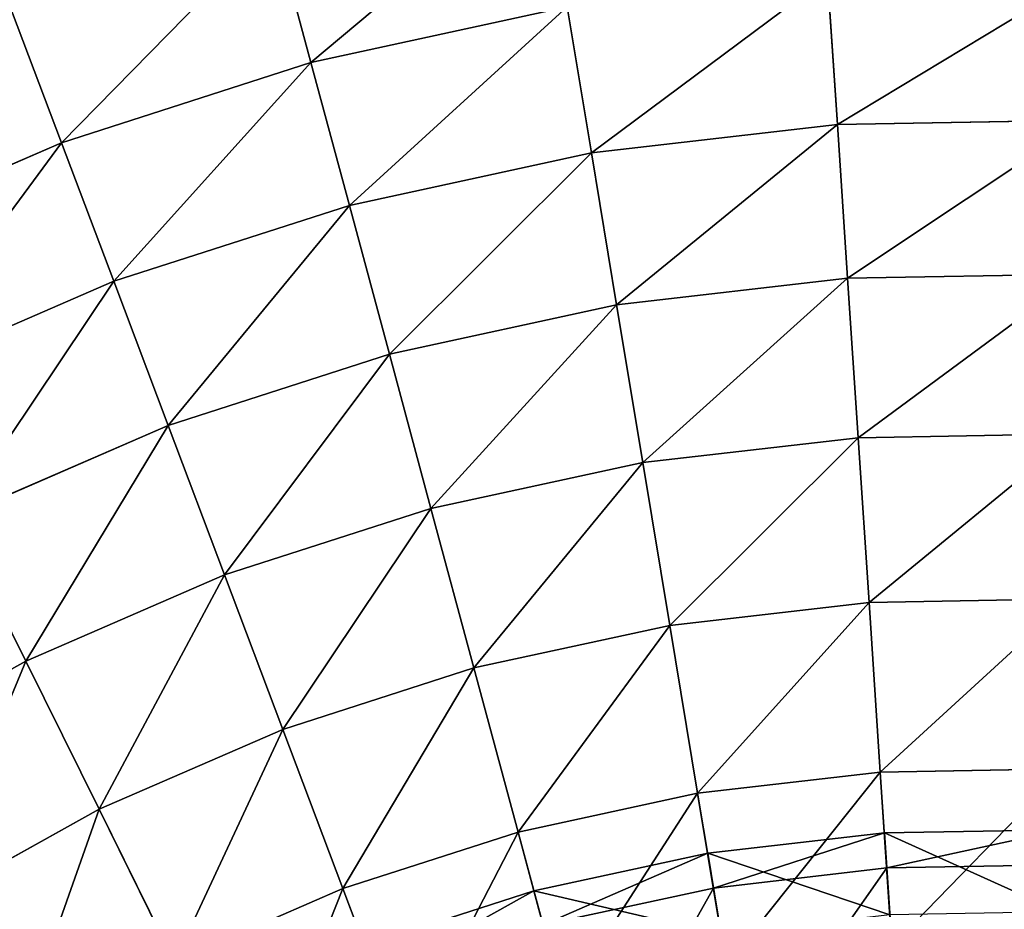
# Model space of a CAD drawing. Extents: x 5 to 965, y 4 to 104.
# Tile 65 of 256: x 43 to 55, y 75 to 86. Entities that reach past the tile are written whole.
import ezdxf

# ---------------------------------------------------------------- set-up
doc = ezdxf.new("R2010")
doc.units = 0
doc.layers.get('0').update_dxf_attribs({"color": 13, "linetype": 'CONTINUOUS'})

# ---------------------------------------------------------------- blocks, each defined once
blk = doc.blocks.new('COMPONENT_4')
for p, q in [((41.263, 82.382, 12.892), (40.801, 84.101, 14.584)), ((41.263, 82.382, 86.987), (40.801, 84.101, 85.295)), ((47.876, 81.603, 11.289), (47.752, 83.459, 12.892)), ((47.752, 83.459, 86.987), (47.876, 81.603, 88.59)), ((38.128, 81.372, 12.892), (37.5, 83.037, 14.584)), ((38.128, 81.372, 86.987), (37.5, 83.037, 85.295)), ((44.481, 83.08, 12.892), (41.263, 82.382, 12.892)), ((44.481, 83.08, 86.987), (41.263, 82.382, 86.987)), ((44.786, 81.245, 11.289), (44.481, 83.08, 12.892)), ((44.481, 83.08, 86.987), (44.786, 81.245, 88.59)), ((41.263, 82.382, 12.892), (38.128, 81.372, 12.892)), ((41.263, 82.382, 86.987), (38.128, 81.372, 86.987)), ((41.746, 80.585, 11.289), (41.263, 82.382, 12.892)), ((41.746, 80.585, 88.59), (41.263, 82.382, 86.987)), ((50.986, 81.656, 11.289), (47.876, 81.603, 11.289)), ((50.986, 81.656, 88.59), (47.876, 81.603, 88.59)), ((47.876, 81.603, 11.289), (44.786, 81.245, 11.289)), ((47.876, 81.603, 88.59), (44.786, 81.245, 88.59)), ((48.004, 79.67, 9.779), (47.876, 81.603, 11.289)), ((47.876, 81.603, 88.59), (48.004, 79.67, 90.1)), ((38.128, 81.372, 12.892), (35.108, 80.06, 12.892)), ((38.128, 81.372, 86.987), (35.108, 80.06, 86.987)), ((38.785, 79.631, 11.289), (38.128, 81.372, 12.892)), ((38.785, 79.631, 88.59), (38.128, 81.372, 86.987)), ((44.786, 81.245, 11.289), (41.746, 80.585, 11.289)), ((44.786, 81.245, 88.59), (41.746, 80.585, 88.59)), ((45.103, 79.334, 9.779), (44.786, 81.245, 11.289)), ((44.786, 81.245, 88.59), (45.103, 79.334, 90.1)), ((41.746, 80.585, 11.289), (38.785, 79.631, 11.289)), ((41.746, 80.585, 88.59), (38.785, 79.631, 88.59)), ((42.249, 78.715, 9.779), (41.746, 80.585, 11.289)), ((42.249, 78.715, 90.1), (41.746, 80.585, 88.59)), ((48.004, 79.67, 9.779), (45.103, 79.334, 9.779)), ((48.004, 79.67, 90.1), (45.103, 79.334, 90.1)), ((50.924, 79.72, 9.779), (48.004, 79.67, 9.779)), ((50.924, 79.72, 90.1), (48.004, 79.67, 90.1)), ((48.137, 77.665, 8.366), (48.004, 79.67, 9.779)), ((48.004, 79.67, 90.1), (48.137, 77.665, 91.513)), ((38.785, 79.631, 11.289), (35.932, 78.392, 11.289)), ((38.785, 79.631, 88.59), (35.932, 78.392, 88.59)), ((39.469, 77.819, 9.779), (38.785, 79.631, 11.289)), ((39.469, 77.819, 90.1), (38.785, 79.631, 88.59)), ((45.103, 79.334, 9.779), (42.249, 78.715, 9.779)), ((45.103, 79.334, 90.1), (42.249, 78.715, 90.1)), ((45.432, 77.352, 8.366), (45.103, 79.334, 9.779)), ((45.103, 79.334, 90.1), (45.432, 77.352, 91.513)), ((42.249, 78.715, 9.779), (39.469, 77.819, 9.779)), ((42.249, 78.715, 90.1), (39.469, 77.819, 90.1)), ((42.77, 76.775, 8.366), (42.249, 78.715, 9.779)), ((42.77, 76.775, 91.513), (42.249, 78.715, 90.1)), ((39.469, 77.819, 9.779), (36.79, 76.655, 9.779)), ((39.469, 77.819, 90.1), (36.79, 76.655, 90.1)), ((40.178, 75.94, 8.366), (39.469, 77.819, 9.779)), ((40.178, 75.94, 91.513), (39.469, 77.819, 90.1)), ((50.86, 77.712, 8.366), (48.137, 77.665, 8.366)), ((50.86, 77.712, 91.513), (48.137, 77.665, 91.513)), ((48.137, 77.665, 8.366), (45.432, 77.352, 8.366)), ((48.137, 77.665, 91.513), (45.432, 77.352, 91.513)), ((48.274, 75.594, 7.053), (48.137, 77.665, 8.366)), ((48.137, 77.665, 91.513), (48.274, 75.594, 92.826)), ((45.432, 77.352, 8.366), (42.77, 76.775, 8.366)), ((45.432, 77.352, 91.513), (42.77, 76.775, 91.513)), ((45.771, 75.304, 7.053), (45.432, 77.352, 8.366)), ((45.432, 77.352, 91.513), (45.771, 75.304, 92.826)), ((42.77, 76.775, 8.366), (40.178, 75.94, 8.366)), ((42.77, 76.775, 91.513), (40.178, 75.94, 91.513)), ((43.309, 74.77, 7.053), (42.77, 76.775, 8.366)), ((43.309, 74.77, 92.826), (42.77, 76.775, 91.513)), ((37.68, 74.854, 8.366), (36.79, 76.655, 9.779)), ((37.68, 74.854, 91.513), (36.79, 76.655, 90.1)), ((40.178, 75.94, 8.366), (37.68, 74.854, 8.366)), ((40.178, 75.94, 91.513), (37.68, 74.854, 91.513)), ((40.911, 73.997, 7.053), (40.178, 75.94, 8.366)), ((40.911, 73.997, 92.826), (40.178, 75.94, 91.513)), ((48.274, 75.594, 7.053), (45.771, 75.304, 7.053)), ((48.274, 75.594, 92.826), (45.771, 75.304, 92.826)), ((50.794, 75.637, 7.053), (48.274, 75.594, 7.053)), ((50.794, 75.637, 92.826), (48.274, 75.594, 92.826)), ((48.416, 73.461, 5.844), (48.274, 75.594, 7.053)), ((48.274, 75.594, 92.826), (48.416, 73.461, 94.036)), ((45.771, 75.304, 7.053), (43.309, 74.77, 7.053)), ((45.771, 75.304, 92.826), (43.309, 74.77, 92.826)), ((46.121, 73.195, 5.844), (45.771, 75.304, 7.053)), ((45.771, 75.304, 92.826), (46.121, 73.195, 94.036)), ((37.68, 74.854, 8.366), (35.301, 73.529, 8.366)), ((37.68, 74.854, 91.513), (35.301, 73.529, 91.513)), ((38.6, 72.993, 7.053), (37.68, 74.854, 8.366)), ((38.6, 72.993, 92.826), (37.68, 74.854, 91.513)), ((43.309, 74.77, 7.053), (40.911, 73.997, 7.053)), ((43.309, 74.77, 92.826), (40.911, 73.997, 92.826)), ((43.864, 72.705, 5.844), (43.309, 74.77, 7.053)), ((43.864, 72.705, 94.036), (43.309, 74.77, 92.826)), ((40.911, 73.997, 7.053), (38.6, 72.993, 7.053)), ((40.911, 73.997, 92.826), (38.6, 72.993, 92.826)), ((41.665, 71.997, 5.844), (40.911, 73.997, 7.053)), ((41.665, 71.997, 94.036), (40.911, 73.997, 92.826)), ((50.726, 73.501, 5.844), (48.416, 73.461, 5.844)), ((50.726, 73.501, 94.036), (48.416, 73.461, 94.036)), ((48.416, 73.461, 5.844), (46.121, 73.195, 5.844)), ((48.416, 73.461, 94.036), (46.121, 73.195, 94.036)), ((48.561, 71.271, 4.74), (48.416, 73.461, 5.844)), ((48.416, 73.461, 94.036), (48.561, 71.271, 95.139)), ((46.121, 73.195, 5.844), (43.864, 72.705, 5.844)), ((46.121, 73.195, 94.036), (43.864, 72.705, 94.036)), ((46.481, 71.03, 4.74), (46.121, 73.195, 5.844)), ((46.121, 73.195, 94.036), (46.481, 71.03, 95.139)), ((38.6, 72.993, 7.053), (36.398, 71.767, 7.053)), ((38.6, 72.993, 92.826), (36.398, 71.767, 92.826)), ((39.547, 71.077, 5.844), (38.6, 72.993, 7.053)), ((39.547, 71.077, 94.036), (38.6, 72.993, 92.826)), ((43.864, 72.705, 5.844), (41.665, 71.997, 5.844)), ((43.864, 72.705, 94.036), (41.665, 71.997, 94.036)), ((44.434, 70.586, 4.74), (43.864, 72.705, 5.844)), ((44.434, 70.586, 95.139), (43.864, 72.705, 94.036)), ((41.665, 71.997, 5.844), (39.547, 71.077, 5.844)), ((41.665, 71.997, 94.036), (39.547, 71.077, 94.036)), ((42.44, 69.944, 4.74), (41.665, 71.997, 5.844)), ((42.44, 69.944, 95.139), (41.665, 71.997, 94.036))]:
    blk.add_line(p, q)
mesh = blk.add_polyface()
corners = [(44.19, 84.836, 14.584), (41.263, 82.382, 12.892), (40.801, 84.101, 14.584), (44.481, 83.08, 12.892)]
mesh.append_faces([[corners[k] for k in face] for face in [(0, 1, 2), (1, 0, 3)]], dxfattribs={"vtx0": -1})
mesh = blk.add_polyface()
corners = [(41.263, 82.382, 86.987), (44.19, 84.836, 85.295), (40.801, 84.101, 85.295), (44.481, 83.08, 86.987)]
mesh.append_faces([[corners[k] for k in face] for face in [(0, 1, 2), (1, 0, 3)]], dxfattribs={"vtx0": -1})
mesh = blk.add_polyface()
corners = [(40.801, 84.101, 14.584), (38.128, 81.372, 12.892), (37.5, 83.037, 14.584), (41.263, 82.382, 12.892)]
mesh.append_faces([[corners[k] for k in face] for face in [(0, 1, 2), (1, 0, 3)]], dxfattribs={"vtx0": -1})
mesh = blk.add_polyface()
corners = [(38.128, 81.372, 86.987), (40.801, 84.101, 85.295), (37.5, 83.037, 85.295), (41.263, 82.382, 86.987)]
mesh.append_faces([[corners[k] for k in face] for face in [(0, 1, 2), (1, 0, 3)]], dxfattribs={"vtx0": -1})
mesh = blk.add_polyface()
corners = [(51.045, 83.516, 12.892), (47.876, 81.603, 11.289), (47.752, 83.459, 12.892), (50.986, 81.656, 11.289)]
mesh.append_faces([[corners[k] for k in face] for face in [(0, 1, 2), (1, 0, 3)]], dxfattribs={"vtx0": -1})
mesh = blk.add_polyface()
corners = [(47.876, 81.603, 88.59), (51.045, 83.516, 86.987), (47.752, 83.459, 86.987), (50.986, 81.656, 88.59)]
mesh.append_faces([[corners[k] for k in face] for face in [(0, 1, 2), (1, 0, 3)]], dxfattribs={"vtx0": -1})
mesh = blk.add_polyface()
corners = [(47.752, 83.459, 12.892), (44.786, 81.245, 11.289), (44.481, 83.08, 12.892), (47.876, 81.603, 11.289)]
mesh.append_faces([[corners[k] for k in face] for face in [(0, 1, 2), (1, 0, 3)]], dxfattribs={"vtx0": -1})
mesh = blk.add_polyface()
corners = [(44.786, 81.245, 88.59), (47.752, 83.459, 86.987), (44.481, 83.08, 86.987), (47.876, 81.603, 88.59)]
mesh.append_faces([[corners[k] for k in face] for face in [(0, 1, 2), (1, 0, 3)]], dxfattribs={"vtx0": -1})
mesh = blk.add_polyface()
corners = [(37.5, 83.037, 14.584), (35.108, 80.06, 12.892), (34.319, 81.655, 14.584), (38.128, 81.372, 12.892)]
mesh.append_faces([[corners[k] for k in face] for face in [(0, 1, 2), (1, 0, 3)]], dxfattribs={"vtx0": -1})
mesh = blk.add_polyface()
corners = [(35.108, 80.06, 86.987), (37.5, 83.037, 85.295), (34.319, 81.655, 85.295), (38.128, 81.372, 86.987)]
mesh.append_faces([[corners[k] for k in face] for face in [(0, 1, 2), (1, 0, 3)]], dxfattribs={"vtx0": -1})
mesh = blk.add_polyface()
corners = [(44.481, 83.08, 12.892), (41.746, 80.585, 11.289), (41.263, 82.382, 12.892), (44.786, 81.245, 11.289)]
mesh.append_faces([[corners[k] for k in face] for face in [(0, 1, 2), (1, 0, 3)]], dxfattribs={"vtx0": -1})
mesh = blk.add_polyface()
corners = [(41.746, 80.585, 88.59), (44.481, 83.08, 86.987), (41.263, 82.382, 86.987), (44.786, 81.245, 88.59)]
mesh.append_faces([[corners[k] for k in face] for face in [(0, 1, 2), (1, 0, 3)]], dxfattribs={"vtx0": -1})
mesh = blk.add_polyface()
corners = [(41.263, 82.382, 12.892), (38.785, 79.631, 11.289), (38.128, 81.372, 12.892), (41.746, 80.585, 11.289)]
mesh.append_faces([[corners[k] for k in face] for face in [(0, 1, 2), (1, 0, 3)]], dxfattribs={"vtx0": -1})
mesh = blk.add_polyface()
corners = [(38.785, 79.631, 88.59), (41.263, 82.382, 86.987), (38.128, 81.372, 86.987), (41.746, 80.585, 88.59)]
mesh.append_faces([[corners[k] for k in face] for face in [(0, 1, 2), (1, 0, 3)]], dxfattribs={"vtx0": -1})
mesh = blk.add_polyface()
corners = [(50.986, 81.656, 11.289), (48.004, 79.67, 9.779), (47.876, 81.603, 11.289), (50.924, 79.72, 9.779)]
mesh.append_faces([[corners[k] for k in face] for face in [(0, 1, 2), (1, 0, 3)]], dxfattribs={"vtx0": -1})
mesh = blk.add_polyface()
corners = [(48.004, 79.67, 90.1), (50.986, 81.656, 88.59), (47.876, 81.603, 88.59), (50.924, 79.72, 90.1)]
mesh.append_faces([[corners[k] for k in face] for face in [(0, 1, 2), (1, 0, 3)]], dxfattribs={"vtx0": -1})
mesh = blk.add_polyface()
corners = [(47.876, 81.603, 11.289), (45.103, 79.334, 9.779), (44.786, 81.245, 11.289), (48.004, 79.67, 9.779)]
mesh.append_faces([[corners[k] for k in face] for face in [(0, 1, 2), (1, 0, 3)]], dxfattribs={"vtx0": -1})
mesh = blk.add_polyface()
corners = [(45.103, 79.334, 90.1), (47.876, 81.603, 88.59), (44.786, 81.245, 88.59), (48.004, 79.67, 90.1)]
mesh.append_faces([[corners[k] for k in face] for face in [(0, 1, 2), (1, 0, 3)]], dxfattribs={"vtx0": -1})
mesh = blk.add_polyface()
corners = [(38.128, 81.372, 12.892), (35.932, 78.392, 11.289), (35.108, 80.06, 12.892), (38.785, 79.631, 11.289)]
mesh.append_faces([[corners[k] for k in face] for face in [(0, 1, 2), (1, 0, 3)]], dxfattribs={"vtx0": -1})
mesh = blk.add_polyface()
corners = [(35.932, 78.392, 88.59), (38.128, 81.372, 86.987), (35.108, 80.06, 86.987), (38.785, 79.631, 88.59)]
mesh.append_faces([[corners[k] for k in face] for face in [(0, 1, 2), (1, 0, 3)]], dxfattribs={"vtx0": -1})
mesh = blk.add_polyface()
corners = [(44.786, 81.245, 11.289), (42.249, 78.715, 9.779), (41.746, 80.585, 11.289), (45.103, 79.334, 9.779)]
mesh.append_faces([[corners[k] for k in face] for face in [(0, 1, 2), (1, 0, 3)]], dxfattribs={"vtx0": -1})
mesh = blk.add_polyface()
corners = [(42.249, 78.715, 90.1), (44.786, 81.245, 88.59), (41.746, 80.585, 88.59), (45.103, 79.334, 90.1)]
mesh.append_faces([[corners[k] for k in face] for face in [(0, 1, 2), (1, 0, 3)]], dxfattribs={"vtx0": -1})
mesh = blk.add_polyface()
corners = [(41.746, 80.585, 11.289), (39.469, 77.819, 9.779), (38.785, 79.631, 11.289), (42.249, 78.715, 9.779)]
mesh.append_faces([[corners[k] for k in face] for face in [(0, 1, 2), (1, 0, 3)]], dxfattribs={"vtx0": -1})
mesh = blk.add_polyface()
corners = [(39.469, 77.819, 90.1), (41.746, 80.585, 88.59), (38.785, 79.631, 88.59), (42.249, 78.715, 90.1)]
mesh.append_faces([[corners[k] for k in face] for face in [(0, 1, 2), (1, 0, 3)]], dxfattribs={"vtx0": -1})
mesh = blk.add_polyface()
corners = [(48.004, 79.67, 9.779), (45.432, 77.352, 8.366), (45.103, 79.334, 9.779), (48.137, 77.665, 8.366)]
mesh.append_faces([[corners[k] for k in face] for face in [(0, 1, 2), (1, 0, 3)]], dxfattribs={"vtx0": -1})
mesh = blk.add_polyface()
corners = [(45.432, 77.352, 91.513), (48.004, 79.67, 90.1), (45.103, 79.334, 90.1), (48.137, 77.665, 91.513)]
mesh.append_faces([[corners[k] for k in face] for face in [(0, 1, 2), (1, 0, 3)]], dxfattribs={"vtx0": -1})
mesh = blk.add_polyface()
corners = [(50.924, 79.72, 9.779), (48.137, 77.665, 8.366), (48.004, 79.67, 9.779), (50.86, 77.712, 8.366)]
mesh.append_faces([[corners[k] for k in face] for face in [(0, 1, 2), (1, 0, 3)]], dxfattribs={"vtx0": -1})
mesh = blk.add_polyface()
corners = [(48.137, 77.665, 91.513), (50.924, 79.72, 90.1), (48.004, 79.67, 90.1), (50.86, 77.712, 91.513)]
mesh.append_faces([[corners[k] for k in face] for face in [(0, 1, 2), (1, 0, 3)]], dxfattribs={"vtx0": -1})
mesh = blk.add_polyface()
corners = [(38.785, 79.631, 11.289), (36.79, 76.655, 9.779), (35.932, 78.392, 11.289), (39.469, 77.819, 9.779)]
mesh.append_faces([[corners[k] for k in face] for face in [(0, 1, 2), (1, 0, 3)]], dxfattribs={"vtx0": -1})
mesh = blk.add_polyface()
corners = [(36.79, 76.655, 90.1), (38.785, 79.631, 88.59), (35.932, 78.392, 88.59), (39.469, 77.819, 90.1)]
mesh.append_faces([[corners[k] for k in face] for face in [(0, 1, 2), (1, 0, 3)]], dxfattribs={"vtx0": -1})
mesh = blk.add_polyface()
corners = [(45.103, 79.334, 9.779), (42.77, 76.775, 8.366), (42.249, 78.715, 9.779), (45.432, 77.352, 8.366)]
mesh.append_faces([[corners[k] for k in face] for face in [(0, 1, 2), (1, 0, 3)]], dxfattribs={"vtx0": -1})
mesh = blk.add_polyface()
corners = [(42.77, 76.775, 91.513), (45.103, 79.334, 90.1), (42.249, 78.715, 90.1), (45.432, 77.352, 91.513)]
mesh.append_faces([[corners[k] for k in face] for face in [(0, 1, 2), (1, 0, 3)]], dxfattribs={"vtx0": -1})
mesh = blk.add_polyface()
corners = [(42.249, 78.715, 9.779), (40.178, 75.94, 8.366), (39.469, 77.819, 9.779), (42.77, 76.775, 8.366)]
mesh.append_faces([[corners[k] for k in face] for face in [(0, 1, 2), (1, 0, 3)]], dxfattribs={"vtx0": -1})
mesh = blk.add_polyface()
corners = [(40.178, 75.94, 91.513), (42.249, 78.715, 90.1), (39.469, 77.819, 90.1), (42.77, 76.775, 91.513)]
mesh.append_faces([[corners[k] for k in face] for face in [(0, 1, 2), (1, 0, 3)]], dxfattribs={"vtx0": -1})
mesh = blk.add_polyface()
corners = [(39.469, 77.819, 9.779), (37.68, 74.854, 8.366), (36.79, 76.655, 9.779), (40.178, 75.94, 8.366)]
mesh.append_faces([[corners[k] for k in face] for face in [(0, 1, 2), (1, 0, 3)]], dxfattribs={"vtx0": -1})
mesh = blk.add_polyface()
corners = [(37.68, 74.854, 91.513), (39.469, 77.819, 90.1), (36.79, 76.655, 90.1), (40.178, 75.94, 91.513)]
mesh.append_faces([[corners[k] for k in face] for face in [(0, 1, 2), (1, 0, 3)]], dxfattribs={"vtx0": -1})
mesh = blk.add_polyface()
corners = [(50.86, 77.712, 8.366), (48.274, 75.594, 7.053), (48.137, 77.665, 8.366), (50.794, 75.637, 7.053)]
mesh.append_faces([[corners[k] for k in face] for face in [(0, 1, 2), (1, 0, 3)]], dxfattribs={"vtx0": -1})
mesh = blk.add_polyface()
corners = [(48.274, 75.594, 92.826), (50.86, 77.712, 91.513), (48.137, 77.665, 91.513), (50.794, 75.637, 92.826)]
mesh.append_faces([[corners[k] for k in face] for face in [(0, 1, 2), (1, 0, 3)]], dxfattribs={"vtx0": -1})
mesh = blk.add_polyface()
corners = [(48.137, 77.665, 8.366), (45.771, 75.304, 7.053), (45.432, 77.352, 8.366), (48.274, 75.594, 7.053)]
mesh.append_faces([[corners[k] for k in face] for face in [(0, 1, 2), (1, 0, 3)]], dxfattribs={"vtx0": -1})
mesh = blk.add_polyface()
corners = [(45.771, 75.304, 92.826), (48.137, 77.665, 91.513), (45.432, 77.352, 91.513), (48.274, 75.594, 92.826)]
mesh.append_faces([[corners[k] for k in face] for face in [(0, 1, 2), (1, 0, 3)]], dxfattribs={"vtx0": -1})
mesh = blk.add_polyface()
corners = [(45.432, 77.352, 8.366), (43.309, 74.77, 7.053), (42.77, 76.775, 8.366), (45.771, 75.304, 7.053)]
mesh.append_faces([[corners[k] for k in face] for face in [(0, 1, 2), (1, 0, 3)]], dxfattribs={"vtx0": -1})
mesh = blk.add_polyface()
corners = [(43.309, 74.77, 92.826), (45.432, 77.352, 91.513), (42.77, 76.775, 91.513), (45.771, 75.304, 92.826)]
mesh.append_faces([[corners[k] for k in face] for face in [(0, 1, 2), (1, 0, 3)]], dxfattribs={"vtx0": -1})
mesh = blk.add_polyface()
corners = [(42.77, 76.775, 8.366), (40.911, 73.997, 7.053), (40.178, 75.94, 8.366), (43.309, 74.77, 7.053)]
mesh.append_faces([[corners[k] for k in face] for face in [(0, 1, 2), (1, 0, 3)]], dxfattribs={"vtx0": -1})
mesh = blk.add_polyface()
corners = [(40.911, 73.997, 92.826), (42.77, 76.775, 91.513), (40.178, 75.94, 91.513), (43.309, 74.77, 92.826)]
mesh.append_faces([[corners[k] for k in face] for face in [(0, 1, 2), (1, 0, 3)]], dxfattribs={"vtx0": -1})
mesh = blk.add_polyface()
corners = [(36.79, 76.655, 9.779), (35.301, 73.529, 8.366), (34.238, 75.234, 9.779), (37.68, 74.854, 8.366)]
mesh.append_faces([[corners[k] for k in face] for face in [(0, 1, 2), (1, 0, 3)]], dxfattribs={"vtx0": -1})
mesh = blk.add_polyface()
corners = [(35.301, 73.529, 91.513), (36.79, 76.655, 90.1), (34.238, 75.234, 90.1), (37.68, 74.854, 91.513)]
mesh.append_faces([[corners[k] for k in face] for face in [(0, 1, 2), (1, 0, 3)]], dxfattribs={"vtx0": -1})
mesh = blk.add_polyface()
corners = [(40.178, 75.94, 8.366), (38.6, 72.993, 7.053), (37.68, 74.854, 8.366), (40.911, 73.997, 7.053)]
mesh.append_faces([[corners[k] for k in face] for face in [(0, 1, 2), (1, 0, 3)]], dxfattribs={"vtx0": -1})
mesh = blk.add_polyface()
corners = [(38.6, 72.993, 92.826), (40.178, 75.94, 91.513), (37.68, 74.854, 91.513), (40.911, 73.997, 92.826)]
mesh.append_faces([[corners[k] for k in face] for face in [(0, 1, 2), (1, 0, 3)]], dxfattribs={"vtx0": -1})
mesh = blk.add_polyface()
corners = [(48.274, 75.594, 7.053), (46.121, 73.195, 5.844), (45.771, 75.304, 7.053), (48.416, 73.461, 5.844)]
mesh.append_faces([[corners[k] for k in face] for face in [(0, 1, 2), (1, 0, 3)]], dxfattribs={"vtx0": -1})
mesh = blk.add_polyface()
corners = [(46.121, 73.195, 94.036), (48.274, 75.594, 92.826), (45.771, 75.304, 92.826), (48.416, 73.461, 94.036)]
mesh.append_faces([[corners[k] for k in face] for face in [(0, 1, 2), (1, 0, 3)]], dxfattribs={"vtx0": -1})
mesh = blk.add_polyface()
corners = [(50.794, 75.637, 7.053), (48.416, 73.461, 5.844), (48.274, 75.594, 7.053), (50.726, 73.501, 5.844)]
mesh.append_faces([[corners[k] for k in face] for face in [(0, 1, 2), (1, 0, 3)]], dxfattribs={"vtx0": -1})
mesh = blk.add_polyface()
corners = [(48.416, 73.461, 94.036), (50.794, 75.637, 92.826), (48.274, 75.594, 92.826), (50.726, 73.501, 94.036)]
mesh.append_faces([[corners[k] for k in face] for face in [(0, 1, 2), (1, 0, 3)]], dxfattribs={"vtx0": -1})
mesh = blk.add_polyface()
corners = [(45.771, 75.304, 7.053), (43.864, 72.705, 5.844), (43.309, 74.77, 7.053), (46.121, 73.195, 5.844)]
mesh.append_faces([[corners[k] for k in face] for face in [(0, 1, 2), (1, 0, 3)]], dxfattribs={"vtx0": -1})
mesh = blk.add_polyface()
corners = [(43.864, 72.705, 94.036), (45.771, 75.304, 92.826), (43.309, 74.77, 92.826), (46.121, 73.195, 94.036)]
mesh.append_faces([[corners[k] for k in face] for face in [(0, 1, 2), (1, 0, 3)]], dxfattribs={"vtx0": -1})
mesh = blk.add_polyface()
corners = [(37.68, 74.854, 8.366), (36.398, 71.767, 7.053), (35.301, 73.529, 8.366), (38.6, 72.993, 7.053)]
mesh.append_faces([[corners[k] for k in face] for face in [(0, 1, 2), (1, 0, 3)]], dxfattribs={"vtx0": -1})
mesh = blk.add_polyface()
corners = [(36.398, 71.767, 92.826), (37.68, 74.854, 91.513), (35.301, 73.529, 91.513), (38.6, 72.993, 92.826)]
mesh.append_faces([[corners[k] for k in face] for face in [(0, 1, 2), (1, 0, 3)]], dxfattribs={"vtx0": -1})
mesh = blk.add_polyface()
corners = [(43.309, 74.77, 7.053), (41.665, 71.997, 5.844), (40.911, 73.997, 7.053), (43.864, 72.705, 5.844)]
mesh.append_faces([[corners[k] for k in face] for face in [(0, 1, 2), (1, 0, 3)]], dxfattribs={"vtx0": -1})
mesh = blk.add_polyface()
corners = [(41.665, 71.997, 94.036), (43.309, 74.77, 92.826), (40.911, 73.997, 92.826), (43.864, 72.705, 94.036)]
mesh.append_faces([[corners[k] for k in face] for face in [(0, 1, 2), (1, 0, 3)]], dxfattribs={"vtx0": -1})
mesh = blk.add_polyface()
corners = [(40.911, 73.997, 7.053), (39.547, 71.077, 5.844), (38.6, 72.993, 7.053), (41.665, 71.997, 5.844)]
mesh.append_faces([[corners[k] for k in face] for face in [(0, 1, 2), (1, 0, 3)]], dxfattribs={"vtx0": -1})
mesh = blk.add_polyface()
corners = [(39.547, 71.077, 94.036), (40.911, 73.997, 92.826), (38.6, 72.993, 92.826), (41.665, 71.997, 94.036)]
mesh.append_faces([[corners[k] for k in face] for face in [(0, 1, 2), (1, 0, 3)]], dxfattribs={"vtx0": -1})
mesh = blk.add_polyface()
corners = [(50.726, 73.501, 5.844), (48.561, 71.271, 4.74), (48.416, 73.461, 5.844), (50.655, 71.307, 4.74)]
mesh.append_faces([[corners[k] for k in face] for face in [(0, 1, 2), (1, 0, 3)]], dxfattribs={"vtx0": -1})
mesh = blk.add_polyface()
corners = [(48.561, 71.271, 95.139), (50.726, 73.501, 94.036), (48.416, 73.461, 94.036), (50.655, 71.307, 95.139)]
mesh.append_faces([[corners[k] for k in face] for face in [(0, 1, 2), (1, 0, 3)]], dxfattribs={"vtx0": -1})
mesh = blk.add_polyface()
corners = [(48.416, 73.461, 5.844), (46.481, 71.03, 4.74), (46.121, 73.195, 5.844), (48.561, 71.271, 4.74)]
mesh.append_faces([[corners[k] for k in face] for face in [(0, 1, 2), (1, 0, 3)]], dxfattribs={"vtx0": -1})
mesh = blk.add_polyface()
corners = [(46.481, 71.03, 95.139), (48.416, 73.461, 94.036), (46.121, 73.195, 94.036), (48.561, 71.271, 95.139)]
mesh.append_faces([[corners[k] for k in face] for face in [(0, 1, 2), (1, 0, 3)]], dxfattribs={"vtx0": -1})
mesh = blk.add_polyface()
corners = [(46.121, 73.195, 5.844), (44.434, 70.586, 4.74), (43.864, 72.705, 5.844), (46.481, 71.03, 4.74)]
mesh.append_faces([[corners[k] for k in face] for face in [(0, 1, 2), (1, 0, 3)]], dxfattribs={"vtx0": -1})
mesh = blk.add_polyface()
corners = [(44.434, 70.586, 95.139), (46.121, 73.195, 94.036), (43.864, 72.705, 94.036), (46.481, 71.03, 95.139)]
mesh.append_faces([[corners[k] for k in face] for face in [(0, 1, 2), (1, 0, 3)]], dxfattribs={"vtx0": -1})
mesh = blk.add_polyface()
corners = [(38.6, 72.993, 7.053), (37.529, 69.953, 5.844), (36.398, 71.767, 7.053), (39.547, 71.077, 5.844)]
mesh.append_faces([[corners[k] for k in face] for face in [(0, 1, 2), (1, 0, 3)]], dxfattribs={"vtx0": -1})
mesh = blk.add_polyface()
corners = [(37.529, 69.953, 94.036), (38.6, 72.993, 92.826), (36.398, 71.767, 92.826), (39.547, 71.077, 94.036)]
mesh.append_faces([[corners[k] for k in face] for face in [(0, 1, 2), (1, 0, 3)]], dxfattribs={"vtx0": -1})
mesh = blk.add_polyface()
corners = [(43.864, 72.705, 5.844), (42.44, 69.944, 4.74), (41.665, 71.997, 5.844), (44.434, 70.586, 4.74)]
mesh.append_faces([[corners[k] for k in face] for face in [(0, 1, 2), (1, 0, 3)]], dxfattribs={"vtx0": -1})
mesh = blk.add_polyface()
corners = [(42.44, 69.944, 95.139), (43.864, 72.705, 94.036), (41.665, 71.997, 94.036), (44.434, 70.586, 95.139)]
mesh.append_faces([[corners[k] for k in face] for face in [(0, 1, 2), (1, 0, 3)]], dxfattribs={"vtx0": -1})
mesh = blk.add_polyface()
corners = [(41.665, 71.997, 5.844), (40.519, 69.109, 4.74), (39.547, 71.077, 5.844), (42.44, 69.944, 4.74)]
mesh.append_faces([[corners[k] for k in face] for face in [(0, 1, 2), (1, 0, 3)]], dxfattribs={"vtx0": -1})
mesh = blk.add_polyface()
corners = [(40.519, 69.109, 95.139), (41.665, 71.997, 94.036), (39.547, 71.077, 94.036), (42.44, 69.944, 95.139)]
mesh.append_faces([[corners[k] for k in face] for face in [(0, 1, 2), (1, 0, 3)]], dxfattribs={"vtx0": -1})
blk = doc.blocks.new('DIFFERENCE')
for p, q in [((48.467, 72.698, 96.367), (46.247, 72.441, 96.367)), ((50.701, 72.736, 96.367), (48.467, 72.698, 96.367)), ((48.467, 72.698, 96.367), (48.496, 72.256, 96.59)), ((48.535, 71.667, 94.94), (48.467, 72.698, 96.367)), ((46.247, 72.441, 96.367), (44.062, 71.967, 96.367)), ((46.247, 72.441, 96.367), (46.319, 72.003, 96.59)), ((46.416, 71.421, 94.94), (46.247, 72.441, 96.367)), ((48.496, 72.256, 96.59), (46.319, 72.003, 96.59)), ((50.687, 72.293, 96.59), (48.496, 72.256, 96.59)), ((48.496, 72.256, 96.59), (48.651, 69.917, 97.628)), ((46.319, 72.003, 96.59), (44.178, 71.539, 96.59)), ((46.319, 72.003, 96.59), (46.703, 69.692, 97.628)), ((44.062, 71.967, 96.367), (41.935, 71.282, 96.367)), ((44.062, 71.967, 96.367), (44.178, 71.539, 96.59)), ((44.331, 70.969, 94.94), (44.062, 71.967, 96.367))]:
    blk.add_line(p, q)
mesh = blk.add_polyface()
corners = [(46.319, 72.003, 96.59), (48.467, 72.698, 96.367), (46.247, 72.441, 96.367), (48.496, 72.256, 96.59)]
mesh.append_faces([[corners[k] for k in face] for face in [(0, 1, 2), (1, 0, 3)]], dxfattribs={"vtx0": -1})
mesh = blk.add_polyface()
corners = [(46.247, 72.441, 96.367), (48.535, 71.667, 94.94), (46.416, 71.421, 94.94), (48.467, 72.698, 96.367)]
mesh.append_faces([[corners[k] for k in face] for face in [(0, 1, 2), (1, 0, 3)]], dxfattribs={"vtx0": -1})
mesh = blk.add_polyface()
corners = [(48.496, 72.256, 96.59), (50.701, 72.736, 96.367), (48.467, 72.698, 96.367), (50.687, 72.293, 96.59)]
mesh.append_faces([[corners[k] for k in face] for face in [(0, 1, 2), (1, 0, 3)]], dxfattribs={"vtx0": -1})
mesh = blk.add_polyface()
corners = [(48.467, 72.698, 96.367), (50.668, 71.703, 94.94), (48.535, 71.667, 94.94), (50.701, 72.736, 96.367)]
mesh.append_faces([[corners[k] for k in face] for face in [(0, 1, 2), (1, 0, 3)]], dxfattribs={"vtx0": -1})
mesh = blk.add_polyface()
corners = [(44.178, 71.539, 96.59), (46.247, 72.441, 96.367), (44.062, 71.967, 96.367), (46.319, 72.003, 96.59)]
mesh.append_faces([[corners[k] for k in face] for face in [(0, 1, 2), (1, 0, 3)]], dxfattribs={"vtx0": -1})
mesh = blk.add_polyface()
corners = [(44.062, 71.967, 96.367), (46.416, 71.421, 94.94), (44.331, 70.969, 94.94), (46.247, 72.441, 96.367)]
mesh.append_faces([[corners[k] for k in face] for face in [(0, 1, 2), (1, 0, 3)]], dxfattribs={"vtx0": -1})
mesh = blk.add_polyface()
corners = [(46.703, 69.692, 97.628), (48.496, 72.256, 96.59), (46.319, 72.003, 96.59), (48.651, 69.917, 97.628)]
mesh.append_faces([[corners[k] for k in face] for face in [(0, 1, 2), (1, 0, 3)]], dxfattribs={"vtx0": -1})
mesh = blk.add_polyface()
corners = [(48.651, 69.917, 97.628), (50.687, 72.293, 96.59), (48.496, 72.256, 96.59), (50.612, 69.951, 97.628)]
mesh.append_faces([[corners[k] for k in face] for face in [(0, 1, 2), (1, 0, 3)]], dxfattribs={"vtx0": -1})
mesh = blk.add_polyface()
corners = [(44.786, 69.276, 97.628), (46.319, 72.003, 96.59), (44.178, 71.539, 96.59), (46.703, 69.692, 97.628)]
mesh.append_faces([[corners[k] for k in face] for face in [(0, 1, 2), (1, 0, 3)]], dxfattribs={"vtx0": -1})
mesh = blk.add_polyface()
corners = [(42.092, 70.867, 96.59), (44.062, 71.967, 96.367), (41.935, 71.282, 96.367), (44.178, 71.539, 96.59)]
mesh.append_faces([[corners[k] for k in face] for face in [(0, 1, 2), (1, 0, 3)]], dxfattribs={"vtx0": -1})
mesh = blk.add_polyface()
corners = [(41.935, 71.282, 96.367), (44.331, 70.969, 94.94), (42.3, 70.315, 94.94), (44.062, 71.967, 96.367)]
mesh.append_faces([[corners[k] for k in face] for face in [(0, 1, 2), (1, 0, 3)]], dxfattribs={"vtx0": -1})
blk = doc.blocks.new('COMPONENT_5')
blk.add_blockref('COMPONENT_4', (0, 0))
at = {"zscale": 0.9000000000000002}
blk.add_blockref('DIFFERENCE', (0, 0, 9.494), dxfattribs=at)
blk = doc.blocks.new('GROUP_9')
blk.add_blockref('COMPONENT_5', (-80, 0))
blk = doc.blocks.new('GROUP_14')
blk.add_blockref('GROUP_9', (79.918, 0))

msp = doc.modelspace()

# ---------------------------------------------------------------- block references
msp.add_blockref('GROUP_14', (5.361, 3.573, 2.908))

doc.saveas('drawing.dxf')
